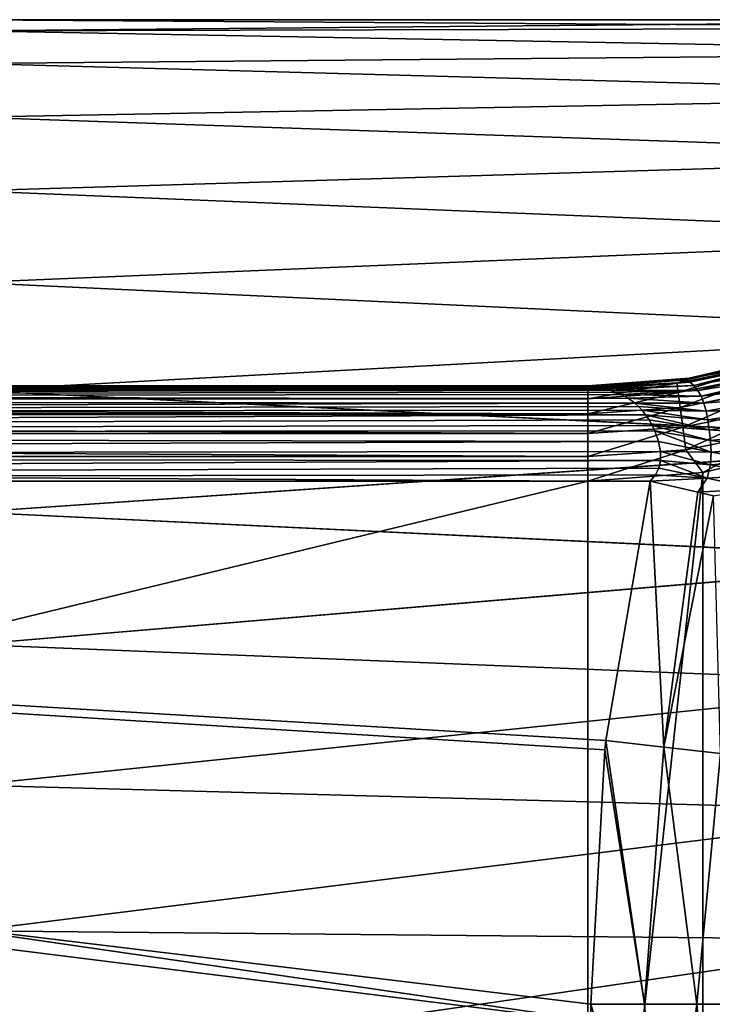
# Model space of a CAD drawing. Header units: metres. Extents: x -71 to 30, y -21 to 69.
# Tile 42 of 111: x -30.5 to -23.22, y 0 to 10.35. Entities that reach past the tile are written whole.
import ezdxf

# ---------------------------------------------------------------- set-up
doc = ezdxf.new("R2010")
doc.units = ezdxf.units.M
doc.layers.add('solid_DUSCHE_AUFPUTZ_EU_ASM_SW0003', color=7, linetype='CONTINUOUS')

msp = doc.modelspace()

# ---------------------------------------------------------------- linework, layer by layer
at = {"layer": 'solid_DUSCHE_AUFPUTZ_EU_ASM_SW0003'}
for points in [[(-31, 10.35, -61), (-18.272316, 10.35, -61), (-18.320671, 10.264162, -62.330143)], [(-31, 10.234389, -59.457394), (-18.320681, 10.264145, -59.669731), (-18.272316, 10.35, -61)], [(-31, 10.234389, -59.457394), (-18.272316, 10.35, -61), (-31, 10.35, -61)], [(-31, 10.35, -61), (-18.320671, 10.264162, -62.330143), (-31, 10.234388, -62.54261)], [(-31, 10.234388, -62.54261), (-18.320671, 10.264162, -62.330143), (-18.465012, 10.002166, -63.660522)], [(-31, 10.234389, -59.457394), (-18.465048, 10.002099, -58.339222), (-18.320681, 10.264145, -59.669731)], [(-31, 9.890168, -57.949284), (-18.465048, 10.002099, -58.339222), (-31, 10.234389, -59.457394)], [(-31, 10.234388, -62.54261), (-18.465012, 10.002166, -63.660522), (-31, 9.890164, -64.050728)], [(-31, 9.890164, -64.050728), (-18.465012, 10.002166, -63.660522), (-18.700537, 9.554575, -64.979134)], [(-31, 9.890168, -57.949284), (-18.7006, 9.554454, -57.020569), (-18.465048, 10.002099, -58.339222)], [(-31, 9.325074, -56.509399), (-18.7006, 9.554454, -57.020569), (-31, 9.890168, -57.949284)], [(-31, 9.890164, -64.050728), (-18.700537, 9.554575, -64.979134), (-31, 9.325065, -65.490616)], [(-31, 9.325065, -65.490616), (-18.700537, 9.554575, -64.979134), (-19.015425, 8.911431, -66.263824)], [(-31, 9.325074, -56.509399), (-19.015507, 8.911256, -55.735878), (-18.7006, 9.554454, -57.020569)], [(-31, 8.551514, -55.169567), (-19.015507, 8.911256, -55.735878), (-31, 9.325074, -56.509399)], [(-31, 9.325065, -65.490616), (-19.015425, 8.911431, -66.263824), (-31, 8.551505, -66.830444)], [(-31, 8.551505, -66.830444), (-19.015425, 8.911431, -66.263824), (-19.385759, 8.074176, -67.475319)], [(-31, 8.551514, -55.169567), (-19.385855, 8.073947, -54.524395), (-19.015507, 8.911256, -55.735878)], [(-31, 7.587132, -53.960281), (-19.385855, 8.073947, -54.524395), (-31, 8.551514, -55.169567)], [(-31, 8.551505, -66.830444), (-19.385759, 8.074176, -67.475319), (-31, 7.587117, -68.039734)], [(-31, 7.587117, -68.039734), (-19.385759, 8.074176, -67.475319), (-19.77644, 7.063458, -68.565018)], [(-31, 7.587132, -53.960281), (-19.776535, 7.06319, -53.434731), (-19.385855, 8.073947, -54.524395)], [(-31, 6.453207, -52.908115), (-19.776535, 7.06319, -53.434731), (-31, 7.587132, -53.960281)], [(-31, 7.587117, -68.039734), (-19.77644, 7.063458, -68.565018), (-31, 6.453197, -69.091896)], [(-31, 6.453197, -69.091896), (-19.77644, 7.063458, -68.565018), (-20.149815, 5.914812, -69.493355)], [(-31, 6.453207, -52.908115), (-20.149899, 5.914526, -52.506447), (-19.776535, 7.06319, -53.434731)], [(-22.47204, 6.809532, -204.350006), (-23.467115, 6.581256, -204.350006), (-23.498924, 6.565541, -204.214844)], [(-22.467857, 6.793665, -204.148514), (-22.47204, 6.809532, -204.350006), (-23.498924, 6.565541, -204.214844)], [(-22.467857, 6.793665, -204.148514), (-23.498924, 6.565541, -204.214844), (-23.459734, 6.541645, -204.085815)], [(-23.467031, 6.581269, -210.350006), (-23.467115, 6.581256, -204.350006), (-22.47204, 6.809532, -204.350006)], [(-22.428164, 6.82319, -210.350006), (-23.467031, 6.581269, -210.350006), (-22.428282, 6.823153, -204.350006)], [(-22.675297, 6.715221, -210.608063), (-23.467031, 6.581269, -210.350006), (-22.428164, 6.82319, -210.350006)], [(-23.467031, 6.581269, -210.350006), (-22.47204, 6.809532, -204.350006), (-22.428282, 6.823153, -204.350006)], [(-22.459915, 6.750052, -203.959869), (-22.467857, 6.793665, -204.148514), (-23.459734, 6.541645, -204.085815)], [(-22.459915, 6.750052, -203.959869), (-23.459734, 6.541645, -204.085815), (-23.414927, 6.503978, -203.964905)], [(-22.457634, 6.683551, -203.789139), (-22.459915, 6.750052, -203.959869), (-23.414927, 6.503978, -203.964905)], [(-22.675297, 6.715221, -210.608063), (-23.594625, 6.528714, -210.607941), (-23.467031, 6.581269, -210.350006)], [(-23.581345, 6.429791, -210.849426), (-23.594625, 6.528714, -210.607941), (-22.675297, 6.715221, -210.608063)], [(-22.648962, 6.618915, -210.849548), (-23.581345, 6.429791, -210.849426), (-22.675297, 6.715221, -210.608063)], [(-22.457634, 6.683551, -203.789139), (-23.414927, 6.503978, -203.964905), (-23.373388, 6.453775, -203.852524)], [(-22.464787, 6.598214, -203.638), (-22.457634, 6.683551, -203.789139), (-23.373388, 6.453775, -203.852524)], [(-23.467031, 6.581269, -210.350006), (-24.530594, 6.5, -210.350006), (-23.467115, 6.581256, -204.350006)], [(-24.530594, 6.466197, -210.607803), (-24.530594, 6.5, -210.350006), (-23.467031, 6.581269, -210.350006)], [(-23.594625, 6.528714, -210.607941), (-24.530594, 6.466197, -210.607803), (-23.467031, 6.581269, -210.350006)], [(-24.530594, 6.5, -210.350006), (-23.514896, 6.57408, -204.350006), (-23.467115, 6.581256, -204.350006)], [(-24.524853, 6.499362, -204.314285), (-23.514896, 6.57408, -204.350006), (-24.530594, 6.5, -204.350006)], [(-24.530594, 6.5, -210.350006), (-24.530594, 6.5, -204.350006), (-23.514896, 6.57408, -204.350006)], [(-24.530594, 6.366418, -210.849319), (-24.530594, 6.466197, -210.607803), (-23.594625, 6.528714, -210.607941)], [(-23.581345, 6.429791, -210.849426), (-24.530594, 6.366418, -210.849319), (-23.594625, 6.528714, -210.607941)], [(-24.524853, 6.499362, -204.314285), (-24.507343, 6.49726, -204.276031), (-23.514896, 6.57408, -204.350006)], [(-24.507343, 6.49726, -204.276031), (-23.498924, 6.565541, -204.214844), (-23.514896, 6.57408, -204.350006)], [(-24.507343, 6.49726, -204.276031), (-24.47966, 6.493556, -204.236649), (-23.498924, 6.565541, -204.214844)], [(-24.47966, 6.493556, -204.236649), (-24.443871, 6.488062, -204.195938), (-23.498924, 6.565541, -204.214844)], [(-24.443871, 6.488062, -204.195938), (-23.459734, 6.541645, -204.085815), (-23.498924, 6.565541, -204.214844)], [(-24.443871, 6.488062, -204.195938), (-24.401373, 6.480407, -204.153015), (-23.459734, 6.541645, -204.085815)], [(-24.401373, 6.480407, -204.153015), (-24.353001, 6.469973, -204.106796), (-23.459734, 6.541645, -204.085815)], [(-24.353001, 6.469973, -204.106796), (-23.414927, 6.503978, -203.964905), (-23.459734, 6.541645, -204.085815)], [(-23.560192, 6.272237, -211.056824), (-23.581345, 6.429791, -210.849426), (-22.648962, 6.618915, -210.849548)], [(-22.607025, 6.46555, -211.056915), (-23.560192, 6.272237, -211.056824), (-22.648962, 6.618915, -210.849548)], [(-23.467115, 6.581256, -204.350006), (-23.514896, 6.57408, -204.350006), (-23.498924, 6.565541, -204.214844)], [(-22.464787, 6.598214, -203.638), (-23.373388, 6.453775, -203.852524), (-23.338427, 6.391905, -203.749039)], [(-22.48156, 6.497343, -203.50737), (-22.464787, 6.598214, -203.638), (-23.338427, 6.391905, -203.749039)], [(-70, 6.466197, -204.092194), (-24.524853, 6.499362, -204.314285), (-24.530594, 6.5, -204.350006)], [(-70, 6.5, -210.350006), (-24.530594, 6.5, -204.350006), (-24.530594, 6.5, -210.350006)], [(-70, 6.5, -204.350006), (-24.530594, 6.5, -204.350006), (-70, 6.5, -210.350006)], [(-70, 6.466197, -204.092194), (-24.530594, 6.5, -204.350006), (-70, 6.5, -204.350006)], [(-70, 6.5, -210.350006), (-24.530594, 6.5, -210.350006), (-24.530594, 6.466197, -210.607803)], [(-70, 6.465926, -210.608826), (-70, 6.5, -210.350006), (-24.530594, 6.466197, -210.607803)], [(-70, 6.466197, -204.092194), (-24.507343, 6.49726, -204.276031), (-24.524853, 6.499362, -204.314285)], [(-70, 6.466197, -204.092194), (-24.47966, 6.493556, -204.236649), (-24.507343, 6.49726, -204.276031)], [(-70, 6.466197, -204.092194), (-24.443871, 6.488062, -204.195938), (-24.47966, 6.493556, -204.236649)], [(-70, 6.466197, -204.092194), (-24.401373, 6.480407, -204.153015), (-24.443871, 6.488062, -204.195938)], [(-70, 6.466197, -204.092194), (-24.353001, 6.469973, -204.106796), (-24.401373, 6.480407, -204.153015)], [(-70, 6.466197, -204.092194), (-24.299185, 6.455795, -204.055969), (-24.353001, 6.469973, -204.106796)], [(-70, 6.466197, -204.092194), (-70, 6.366418, -203.850677), (-24.299185, 6.455795, -204.055969)], [(-70, 6.465926, -210.608826), (-24.530594, 6.466197, -210.607803), (-24.530594, 6.366418, -210.849319)], [(-70, 6.366025, -210.850006), (-70, 6.465926, -210.608826), (-24.530594, 6.366418, -210.849319)], [(-70, 6.366418, -203.850677), (-24.240162, 6.436378, -203.999008), (-24.299185, 6.455795, -204.055969)], [(-70, 6.366418, -203.850677), (-24.176214, 6.409491, -203.93428), (-24.240162, 6.436378, -203.999008)], [(-31, 5.174865, -52.036572), (-20.149899, 5.914526, -52.506447), (-31, 6.453207, -52.908115)], [(-31, 6.453197, -69.091896), (-20.149815, 5.914812, -69.493355), (-31, 5.174856, -69.963432)], [(-24.530594, 6.207477, -211.056732), (-24.530594, 6.366418, -210.849319), (-23.581345, 6.429791, -210.849426)], [(-23.560192, 6.272237, -211.056824), (-24.530594, 6.207477, -211.056732), (-23.581345, 6.429791, -210.849426)], [(-24.353001, 6.469973, -204.106796), (-24.299185, 6.455795, -204.055969), (-23.414927, 6.503978, -203.964905)], [(-24.299185, 6.455795, -204.055969), (-23.373388, 6.453775, -203.852524), (-23.414927, 6.503978, -203.964905)], [(-24.299185, 6.455795, -204.055969), (-24.240162, 6.436378, -203.999008), (-23.373388, 6.453775, -203.852524)], [(-24.240162, 6.436378, -203.999008), (-24.176214, 6.409491, -203.93428), (-23.373388, 6.453775, -203.852524)], [(-24.176214, 6.409491, -203.93428), (-23.338427, 6.391905, -203.749039), (-23.373388, 6.453775, -203.852524)], [(-23.532612, 6.066809, -211.215958), (-23.560192, 6.272237, -211.056824), (-22.607025, 6.46555, -211.056915)], [(-22.552349, 6.2656, -211.216019), (-23.532612, 6.066809, -211.215958), (-22.607025, 6.46555, -211.056915)], [(-22.48156, 6.497343, -203.50737), (-23.338427, 6.391905, -203.749039), (-23.310312, 6.319073, -203.654892)], [(-22.506157, 6.383952, -203.397797), (-22.48156, 6.497343, -203.50737), (-23.310312, 6.319073, -203.654892)], [(-70, 6.366418, -203.850677), (-24.10783, 6.371871, -203.86026), (-24.176214, 6.409491, -203.93428)], [(-70, 6.366418, -203.850677), (-24.035713, 6.318967, -203.776154), (-24.10783, 6.371871, -203.86026)], [(-70, 6.366418, -203.850677), (-70, 6.207477, -203.643265), (-24.035713, 6.318967, -203.776154)], [(-70, 6.366025, -210.850006), (-24.530594, 6.366418, -210.849319), (-24.530594, 6.207477, -211.056732)], [(-70, 6.207107, -211.057114), (-70, 6.366025, -210.850006), (-24.530594, 6.207477, -211.056732)], [(-70, 6.207477, -203.643265), (-23.998489, 6.28493, -203.730408), (-24.035713, 6.318967, -203.776154)], [(-24.176214, 6.409491, -203.93428), (-24.10783, 6.371871, -203.86026), (-23.338427, 6.391905, -203.749039)], [(-24.10783, 6.371871, -203.86026), (-23.310312, 6.319073, -203.654892), (-23.338427, 6.391905, -203.749039)], [(-24.10783, 6.371871, -203.86026), (-24.035713, 6.318967, -203.776154), (-23.310312, 6.319073, -203.654892)], [(-24.035713, 6.318967, -203.776154), (-23.287882, 6.23586, -203.57048), (-23.310312, 6.319073, -203.654892)], [(-24.035713, 6.318967, -203.776154), (-23.998489, 6.28493, -203.730408), (-23.287882, 6.23586, -203.57048)], [(-22.506157, 6.383952, -203.397797), (-23.310312, 6.319073, -203.654892), (-23.287882, 6.23586, -203.57048)], [(-22.535881, 6.260856, -203.30928), (-22.506157, 6.383952, -203.397797), (-23.287882, 6.23586, -203.57048)], [(-70, 6.207477, -203.643265), (-23.960583, 6.244223, -203.682068), (-23.998489, 6.28493, -203.730408)], [(-70, 6.207477, -203.643265), (-23.9228, 6.196784, -203.632721), (-23.960583, 6.244223, -203.682068)], [(-24.530594, 6.000226, -211.215897), (-24.530594, 6.207477, -211.056732), (-23.560192, 6.272237, -211.056824)], [(-23.532612, 6.066809, -211.215958), (-24.530594, 6.000226, -211.215897), (-23.560192, 6.272237, -211.056824)], [(-23.998489, 6.28493, -203.730408), (-23.960583, 6.244223, -203.682068), (-23.287882, 6.23586, -203.57048)], [(-23.960583, 6.244223, -203.682068), (-23.269564, 6.142691, -203.496262), (-23.287882, 6.23586, -203.57048)], [(-23.960583, 6.244223, -203.682068), (-23.9228, 6.196784, -203.632721), (-23.269564, 6.142691, -203.496262)], [(-22.552349, 6.2656, -211.216019), (-23.500486, 5.827535, -211.315964), (-23.532612, 6.066809, -211.215958)], [(-22.552349, 6.2656, -211.216019), (-22.488667, 6.032716, -211.315994), (-23.500486, 5.827535, -211.315964)], [(-22.535881, 6.260856, -203.30928), (-23.287882, 6.23586, -203.57048), (-23.269564, 6.142691, -203.496262)], [(-22.567932, 6.130554, -203.241226), (-22.535881, 6.260856, -203.30928), (-23.269564, 6.142691, -203.496262)], [(-70, 6.207477, -203.643265), (-70, 6.000226, -203.4841), (-23.9228, 6.196784, -203.632721)], [(-70, 6.207107, -211.057114), (-24.530594, 6.207477, -211.056732), (-24.530594, 6.000226, -211.215897)], [(-70, 6, -211.216019), (-70, 6.207107, -211.057114), (-24.530594, 6.000226, -211.215897)], [(-70, 6.000226, -203.4841), (-23.886457, 6.142833, -203.584), (-23.9228, 6.196784, -203.632721)], [(-70, 6.000226, -203.4841), (-23.853886, 6.085843, -203.539581), (-23.886457, 6.142833, -203.584)], [(-23.9228, 6.196784, -203.632721), (-23.254213, 6.03979, -203.432663), (-23.269564, 6.142691, -203.496262)], [(-23.9228, 6.196784, -203.632721), (-23.886457, 6.142833, -203.584), (-23.254213, 6.03979, -203.432663)], [(-23.886457, 6.142833, -203.584), (-23.853886, 6.085843, -203.539581), (-23.254213, 6.03979, -203.432663)], [(-22.567932, 6.130554, -203.241226), (-23.269564, 6.142691, -203.496262), (-23.254213, 6.03979, -203.432663)], [(-22.600115, 5.995052, -203.192535), (-22.567932, 6.130554, -203.241226), (-23.254213, 6.03979, -203.432663)], [(-70, 6.000226, -203.4841), (-23.826246, 6.028001, -203.500763), (-23.853886, 6.085843, -203.539581)], [(-70, 6.000226, -203.4841), (-23.786694, 5.916162, -203.440704), (-23.826246, 6.028001, -203.500763)], [(-23.532612, 6.066809, -211.215958), (-23.500486, 5.827535, -211.315964), (-24.530594, 5.758819, -211.315933)], [(-23.532612, 6.066809, -211.215958), (-24.530594, 5.758819, -211.315933), (-24.530594, 6.000226, -211.215897)], [(-23.853886, 6.085843, -203.539581), (-23.241974, 5.927179, -203.380371), (-23.254213, 6.03979, -203.432663)], [(-23.853886, 6.085843, -203.539581), (-23.826246, 6.028001, -203.500763), (-23.241974, 5.927179, -203.380371)], [(-23.826246, 6.028001, -203.500763), (-23.23546, 5.804771, -203.340439), (-23.241974, 5.927179, -203.380371)], [(-23.826246, 6.028001, -203.500763), (-23.786694, 5.916162, -203.440704), (-23.23546, 5.804771, -203.340439)], [(-23.320908, 5.591993, -211.350006), (-23.500486, 5.827535, -211.315964), (-22.488667, 6.032716, -211.315994)], [(-22.131372, 5.868265, -211.350006), (-23.320908, 5.591993, -211.350006), (-22.488667, 6.032716, -211.315994)], [(-22.600115, 5.995052, -203.192535), (-23.254213, 6.03979, -203.432663), (-23.241974, 5.927179, -203.380371)], [(-70, 6.000226, -203.4841), (-70, 5.758819, -203.384079), (-23.786694, 5.916162, -203.440704)], [(-70, 6, -211.216019), (-24.530594, 6.000226, -211.215897), (-24.530594, 5.758819, -211.315933)], [(-70, 5.758819, -211.315933), (-70, 6, -211.216019), (-24.530594, 5.758819, -211.315933)], [(-70, 5.758819, -203.384079), (-23.767113, 5.81149, -203.39975), (-23.786694, 5.916162, -203.440704)], [(-31, 5.174856, -69.963432), (-20.149815, 5.914812, -69.493355), (-20.473888, 4.671173, -70.235901)], [(-31, 5.174865, -52.036572), (-20.473959, 4.670868, -51.763947), (-20.149899, 5.914526, -52.506447)], [(-23.786694, 5.916162, -203.440704), (-23.767113, 5.81149, -203.39975), (-23.23546, 5.804771, -203.340439)], [(-22.631599, 5.855708, -203.161804), (-22.600115, 5.995052, -203.192535), (-23.241974, 5.927179, -203.380371)], [(-22.631599, 5.855708, -203.161804), (-23.241974, 5.927179, -203.380371), (-23.23546, 5.804771, -203.340439)], [(-70, 5.758819, -203.384079), (-23.767139, 5.717495, -203.373932), (-23.767113, 5.81149, -203.39975)], [(-24.530594, 5.5, -211.350006), (-24.530594, 5.758819, -211.315933), (-23.500486, 5.827535, -211.315964)], [(-23.320908, 5.591993, -211.350006), (-24.530594, 5.5, -211.350006), (-23.500486, 5.827535, -211.315964)], [(-23.767113, 5.81149, -203.39975), (-23.767139, 5.717495, -203.373932), (-23.24189, 5.672598, -203.314484)], [(-23.767113, 5.81149, -203.39975), (-23.24189, 5.672598, -203.314484), (-23.23546, 5.804771, -203.340439)], [(-23.320906, -5.591994, -211.350006), (-23.320908, 5.591993, -211.350006), (-22.131372, 5.868265, -211.350006)], [(-22.131371, -5.868265, -211.350006), (-23.320906, -5.591994, -211.350006), (-22.131372, 5.868265, -211.350006)], [(-22.663918, 5.713165, -203.147675), (-23.23546, 5.804771, -203.340439), (-23.24189, 5.672598, -203.314484)], [(-22.663918, 5.713165, -203.147675), (-22.631599, 5.855708, -203.161804), (-23.23546, 5.804771, -203.340439)], [(-70, 5.758819, -203.384079), (-70, 5.5, -203.350006), (-23.767139, 5.717495, -203.373932)], [(-70, 5.758819, -211.315933), (-24.530594, 5.758819, -211.315933), (-24.530594, 5.5, -211.350006)], [(-70, 5.758819, -211.315933), (-24.530594, 5.5, -211.350006), (-70, 5.5, -211.350006)], [(-70, 5.5, -203.350006), (-23.785013, 5.636823, -203.359406), (-23.767139, 5.717495, -203.373932)], [(-23.767139, 5.717495, -203.373932), (-23.785013, 5.636823, -203.359406), (-23.277988, 5.531527, -203.304703)], [(-23.767139, 5.717495, -203.373932), (-23.277988, 5.531527, -203.304703), (-23.24189, 5.672598, -203.314484)], [(-22.702757, 5.567459, -203.149124), (-22.663918, 5.713165, -203.147675), (-23.24189, 5.672598, -203.314484)], [(-70, 5.5, -203.350006), (-23.819935, 5.565761, -203.352158), (-23.785013, 5.636823, -203.359406)], [(-24.530594, -5.5, -211.350006), (-24.530594, 5.5, -211.350006), (-23.320908, 5.591993, -211.350006)], [(-23.320906, -5.591994, -211.350006), (-24.530594, -5.5, -211.350006), (-23.320908, 5.591993, -211.350006)], [(-23.785013, 5.636823, -203.359406), (-23.819935, 5.565761, -203.352158), (-23.277988, 5.531527, -203.304703)], [(-22.702757, 5.567459, -203.149124), (-23.24189, 5.672598, -203.314484), (-23.277988, 5.531527, -203.304703)], [(-70, 5.5, -203.350006), (-23.874672, 5.5, -203.350006), (-23.819935, 5.565761, -203.352158)], [(-24.342529, 2.773304, -203.350006), (-23.874672, 5.5, -203.350006), (-70, 5.5, -203.350006)], [(-70, -5.5, -211.350006), (-70, 5.5, -211.350006), (-24.530594, 5.5, -211.350006)], [(-24.530594, -5.5, -211.350006), (-70, -5.5, -211.350006), (-24.530594, 5.5, -211.350006)], [(-24.353354, 2.676605, -203.350006), (-24.342529, 2.773304, -203.350006), (-70, 5.5, -203.350006)], [(-24.500013, 0.002541, -203.350006), (-24.353354, 2.676605, -203.350006), (-70, 5.5, -203.350006)], [(-24.499313, -0.183358, -203.350006), (-24.500013, 0.002541, -203.350006), (-70, 5.5, -203.350006)], [(-24.343172, -2.767655, -203.350006), (-24.499313, -0.183358, -203.350006), (-70, 5.5, -203.350006)], [(-24.33264, -2.85879, -203.350006), (-24.343172, -2.767655, -203.350006), (-70, 5.5, -203.350006)], [(-23.874672, -5.5, -203.350006), (-24.33264, -2.85879, -203.350006), (-70, 5.5, -203.350006)], [(-70, -5.5, -203.350006), (-23.874672, -5.5, -203.350006), (-70, 5.5, -203.350006)], [(-23.729977, 2.703443, -203.295273), (-23.874672, 5.5, -203.350006), (-24.342529, 2.773304, -203.350006)], [(-23.819935, 5.565761, -203.352158), (-23.874672, 5.5, -203.350006), (-23.277988, 5.531527, -203.304703)], [(-23.874672, 5.5, -203.350006), (-23.376076, 5.385139, -203.312393), (-23.277988, 5.531527, -203.304703)], [(-23.729977, 2.703443, -203.295273), (-23.376076, 5.385139, -203.312393), (-23.874672, 5.5, -203.350006)], [(-22.761986, 5.418568, -203.165497), (-23.277988, 5.531527, -203.304703), (-23.376076, 5.385139, -203.312393)], [(-22.761986, 5.418568, -203.165497), (-22.702757, 5.567459, -203.149124), (-23.277988, 5.531527, -203.304703)], [(-23.729977, 2.703443, -203.295273), (-23.209351, 5.34673, -203.282761), (-23.376076, 5.385139, -203.312393)], [(-23.209351, 5.34673, -203.282761), (-22.761986, 5.418568, -203.165497), (-23.376076, 5.385139, -203.312393)], [(-23.729977, 2.703443, -203.295273), (-23.136572, 2.635839, -203.132797), (-23.209351, 5.34673, -203.282761)], [(-31, 3.781414, -51.365528), (-20.473959, 4.670868, -51.763947), (-31, 5.174865, -52.036572)], [(-31, 5.174856, -69.963432), (-20.473888, 4.671173, -70.235901), (-31, 3.781403, -70.634476)], [(-31, 3.781403, -70.634476), (-20.473888, 4.671173, -70.235901), (-20.72798, 3.369102, -70.786331)], [(-31, 3.781414, -51.365528), (-20.728033, 3.368779, -51.213562), (-20.473959, 4.670868, -51.763947)], [(-31, 2.30314, -50.909508), (-20.728033, 3.368779, -51.213562), (-31, 3.781414, -51.365528)], [(-31, 3.781403, -70.634476), (-20.72798, 3.369102, -70.786331), (-31, 2.303133, -71.090492)], [(-31, 2.303133, -71.090492), (-20.72798, 3.369102, -70.786331), (-20.901421, 2.032382, -71.148491)], [(-31, 2.30314, -50.909508), (-20.901455, 2.03203, -50.85144), (-20.728033, 3.368779, -51.213562)], [(-23.934925, 0.00271, -203.304077), (-24.342529, 2.773304, -203.350006), (-24.353354, 2.676605, -203.350006)], [(-23.934925, 0.00271, -203.304077), (-23.729977, 2.703443, -203.295273), (-24.342529, 2.773304, -203.350006)], [(-23.934925, 0.00271, -203.304077), (-23.384676, 0.002647, -203.167542), (-23.729977, 2.703443, -203.295273)], [(-23.384676, 0.002647, -203.167542), (-23.136572, 2.635839, -203.132797), (-23.729977, 2.703443, -203.295273)], [(-23.934925, 0.00271, -203.304077), (-24.353354, 2.676605, -203.350006), (-24.500013, 0.002541, -203.350006)], [(-23.384676, 0.002647, -203.167542), (-22.863691, 0.002588, -202.943939), (-23.136572, 2.635839, -203.132797)], [(-31, 0.773301, -50.678947), (-20.901455, 2.03203, -50.85144), (-31, 2.30314, -50.909508)], [(-31, 2.303133, -71.090492), (-20.901421, 2.032382, -71.148491), (-31, 0.773293, -71.321053)], [(-31, 0.773293, -71.321053), (-20.901421, 2.032382, -71.148491), (-20.989037, 0.678472, -71.327766)], [(-31, 0.773301, -50.678947), (-20.98905, 0.67805, -50.672203), (-20.901455, 2.03203, -50.85144)], [(-31, -0.773293, -50.678944), (-20.98905, 0.67805, -50.672203), (-31, 0.773301, -50.678947)], [(-31, 0.773293, -71.321053), (-20.989037, 0.678472, -71.327766), (-20.989052, -0.678009, -71.327797)], [(-31, 0.773293, -71.321053), (-20.989052, -0.678009, -71.327797), (-31, -0.773301, -71.321053)], [(-31, -0.773293, -50.678944), (-20.989038, -0.67843, -50.67223), (-20.98905, 0.67805, -50.672203)], [(-23.733084, -2.698354, -203.295715), (-23.934925, 0.00271, -203.304077), (-24.500013, 0.002541, -203.350006)], [(-23.733084, -2.698354, -203.295715), (-24.500013, 0.002541, -203.350006), (-24.499313, -0.183358, -203.350006)], [(-23.733084, -2.698354, -203.295715), (-23.384676, 0.002647, -203.167542), (-23.934925, 0.00271, -203.304077)], [(-23.733084, -2.698354, -203.295715), (-23.141924, -2.631141, -203.134567), (-23.384676, 0.002647, -203.167542)], [(-23.141924, -2.631141, -203.134567), (-22.863691, 0.002588, -202.943939), (-23.384676, 0.002647, -203.167542)]]:
    msp.add_3dface(points, dxfattribs=at)

doc.saveas('drawing.dxf')
